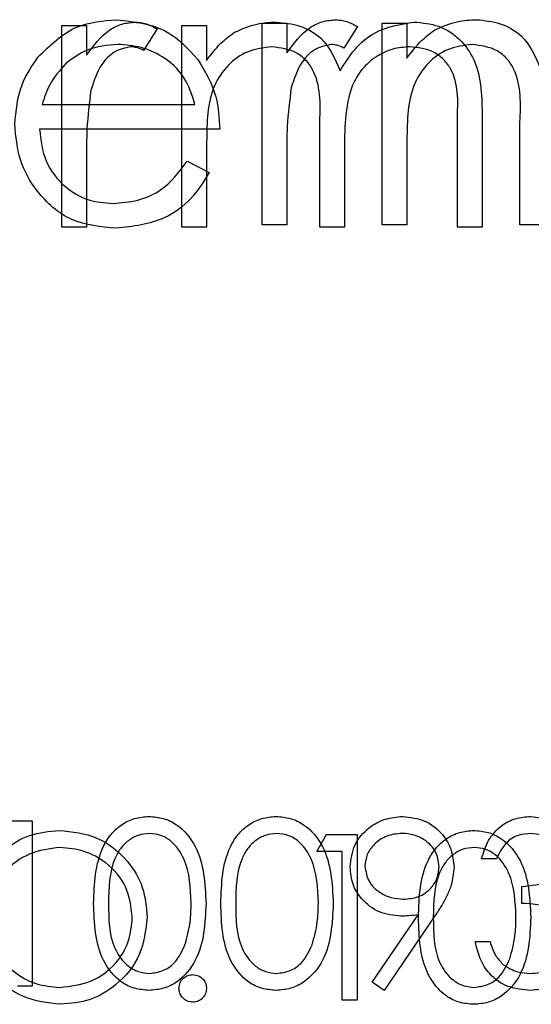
# Model space of a CAD drawing. Header units: inches. Extents: x 1802 to 2468, y -253 to -72.
# Tile 196 of 256: x 2003.096 to 2003.468, y -96.149 to -95.435. Entities that reach past the tile are written whole.
import ezdxf

# ---------------------------------------------------------------- set-up
doc = ezdxf.new("R2010")
doc.units = ezdxf.units.IN
doc.header["$LTSCALE"] = 0.5
doc.header["$MEASUREMENT"] = 0
doc.layers.add('DSS-M-S', color=53, linetype='Continuous')
doc.layers.add('DST-M-S', color=53, linetype='Continuous')

msp = doc.modelspace()

# ---------------------------------------------------------------- linework, layer by layer
at = {"layer": 'DSS-M-S', "linetype": 'Continuous', "lineweight": 25}
for p, q in [((2003.12675, -95.43885), (2003.14469, -95.43885)), ((2003.12675, -95.585), (2003.12675, -95.43885)), ((2003.14469, -95.43885), (2003.14469, -95.46037)), ((2003.21393, -95.43885), (2003.23187, -95.43885)), ((2003.21393, -95.585), (2003.21393, -95.43885)), ((2003.23187, -95.43885), (2003.23187, -95.46425)), ((2003.19598, -95.44129), (2003.18612, -95.45684)), ((2003.31393, -95.585), (2003.31393, -95.51069)), ((2003.41393, -95.585), (2003.41393, -95.50576)), ((2003.43187, -95.50584), (2003.43187, -95.585)), ((2003.23187, -95.52351), (2003.23187, -95.585)), ((2003.33187, -95.52815), (2003.33187, -95.585)), ((2003.14469, -95.53589), (2003.14469, -95.585)), ((2003.14469, -95.585), (2003.12675, -95.585)), ((2003.23187, -95.585), (2003.21393, -95.585)), ((2003.33187, -95.585), (2003.31393, -95.585)), ((2003.43187, -95.585), (2003.41393, -95.585)), ((2003.08308, -96.01569), (2003.10526, -96.01569)), ((2003.10526, -96.01569), (2003.10526, -96.13569)), ((2003.44219, -96.04339), (2003.43142, -96.04339)), ((2003.46065, -96.07569), (2003.46065, -96.06339)), ((2003.35204, -96.13278), (2003.38541, -96.08401)), ((2003.3976, -96.08473), (2003.36065, -96.13877)), ((2003.4268, -96.10339), (2003.43757, -96.10339)), ((2003.10526, -96.13569), (2003.0945, -96.13569)), ((2003.36065, -96.13877), (2003.35204, -96.13278))]:
    msp.add_line(p, q, dxfattribs=at)
for points, knots in [([(2003.14469, -95.46037), (2003.14972, -95.4535), (2003.15672, -95.44393), (2003.17046, -95.43718), (2003.17705, -95.43658), (2003.18035, -95.43629)], [0, 0, 0, 0, 0.558788, 0.779481, 1, 1, 1, 1]), ([(2003.18035, -95.43629), (2003.18346, -95.43666), (2003.189, -95.43732), (2003.19384, -95.44008), (2003.19598, -95.44129)], [0, 0, 0, 0, 0.5592431, 1, 1, 1, 1]), ([(2003.25215, -95.4437), (2003.25754, -95.44132), (2003.26717, -95.43708), (2003.27766, -95.43653), (2003.28227, -95.43629)], [0, 0, 0, 0, 0.559743, 1, 1, 1, 1]), ([(2003.28227, -95.43629), (2003.28811, -95.43689), (2003.29979, -95.43809), (2003.31889, -95.44879), (2003.32504, -95.46295), (2003.32879, -95.47158)], [0, 0, 0, 0, 0.280809, 0.561507, 1, 1, 1, 1]), ([(2003.32879, -95.47158), (2003.33211, -95.46623), (2003.33874, -95.45555), (2003.35631, -95.44052), (2003.37252, -95.43789), (2003.3824, -95.43629)], [0, 0, 0, 0, 0.281263, 0.562094, 1, 1, 1, 1]), ([(2003.3824, -95.43629), (2003.38846, -95.43684), (2003.40058, -95.43795), (2003.41636, -95.44809), (2003.43141, -95.47044), (2003.43168, -95.49124), (2003.43187, -95.50584)], [0, 0, 0, 0, 0.186885, 0.373579, 0.560268, 1, 1, 1, 1]), ([(2003.23187, -95.46425), (2003.23511, -95.45986), (2003.2409, -95.45203), (2003.24871, -95.44624), (2003.25215, -95.4437)], [0, 0, 0, 0, 0.560148, 1, 1, 1, 1]), ([(2003.17695, -95.45424), (2003.17272, -95.45516), (2003.16424, -95.457), (2003.15335, -95.46877), (2003.14997, -95.47929), (2003.1479, -95.48573)], [0, 0, 0, 0, 0.278336, 0.558768, 1, 1, 1, 1]), ([(2003.18612, -95.45684), (2003.18448, -95.45608), (2003.18156, -95.45472), (2003.17835, -95.45438), (2003.17695, -95.45424)], [0, 0, 0, 0, 0.5603957, 1, 1, 1, 1]), ([(2003.27915, -95.45424), (2003.27326, -95.45498), (2003.26147, -95.45647), (2003.24664, -95.46711), (2003.23219, -95.48896), (2003.23201, -95.50926), (2003.23187, -95.52351)], [0, 0, 0, 0, 0.186544, 0.37335, 0.56013, 1, 1, 1, 1]), ([(2003.31393, -95.51069), (2003.31447, -95.49755), (2003.31516, -95.48113), (2003.30514, -95.46464), (2003.29516, -95.45635), (2003.28554, -95.45508), (2003.27915, -95.45424)], [0, 0, 0, 0, 0.500537, 0.625897, 0.751368, 1, 1, 1, 1]), ([(2003.37927, -95.45424), (2003.37511, -95.45456), (2003.3668, -95.4552), (2003.35537, -95.46068), (2003.34572, -95.46865), (2003.33621, -95.48251), (2003.33226, -95.50338), (2003.332, -95.51988), (2003.33187, -95.52815)], [0, 0, 0, 0, 0.1249882, 0.2500048, 0.3751001, 0.5001999, 0.7494316, 1, 1, 1, 1]), ([(2003.41393, -95.50576), (2003.41434, -95.49331), (2003.41486, -95.47772), (2003.4041, -95.46311), (2003.39433, -95.45591), (2003.38529, -95.45491), (2003.37927, -95.45424)], [0, 0, 0, 0, 0.499445, 0.624933, 0.750561, 1, 1, 1, 1]), ([(2003.1479, -95.48573), (2003.14672, -95.49505), (2003.14461, -95.51171), (2003.14467, -95.52849), (2003.14469, -95.53589)], [0, 0, 0, 0, 0.559636, 1, 1, 1, 1]), ([(2003.14988, -96.07574), (2003.15034, -96.06141), (2003.15093, -96.04348), (2003.16211, -96.02545), (2003.1699, -96.01829), (2003.17948, -96.01347), (2003.18649, -96.0129), (2003.19, -96.01262)], [0, 0, 0, 0, 0.498702, 0.624177, 0.749467, 0.874745, 1, 1, 1, 1]), ([(2003.19, -96.01262), (2003.19353, -96.0129), (2003.2006, -96.01346), (2003.21347, -96.01973), (2003.22969, -96.03975), (2003.23073, -96.06134), (2003.23142, -96.07574)], [0, 0, 0, 0, 0.1256001, 0.2511969, 0.5005813, 1, 1, 1, 1]), ([(2003.24219, -96.07574), (2003.24265, -96.06141), (2003.24323, -96.04348), (2003.25442, -96.02545), (2003.26221, -96.01829), (2003.27178, -96.01347), (2003.2788, -96.0129), (2003.28231, -96.01262)], [0, 0, 0, 0, 0.498702, 0.624177, 0.749467, 0.874745, 1, 1, 1, 1]), ([(2003.28231, -96.01262), (2003.28584, -96.0129), (2003.2929, -96.01346), (2003.30578, -96.01973), (2003.322, -96.03975), (2003.32303, -96.06134), (2003.32373, -96.07574)], [0, 0, 0, 0, 0.1256, 0.251197, 0.500581, 1, 1, 1, 1]), ([(2003.33603, -96.04937), (2003.33669, -96.04383), (2003.338, -96.03275), (2003.3486, -96.0207), (2003.36121, -96.01382), (2003.36989, -96.01302), (2003.37423, -96.01262)], [0, 0, 0, 0, 0.279538, 0.558851, 0.779452, 1, 1, 1, 1]), ([(2003.37423, -96.01262), (2003.37969, -96.01326), (2003.39059, -96.01454), (2003.40296, -96.02433), (2003.41012, -96.03665), (2003.41099, -96.04521), (2003.41142, -96.04949)], [0, 0, 0, 0, 0.27973, 0.559163, 0.779612, 1, 1, 1, 1]), ([(2003.43142, -96.04339), (2003.4328, -96.03877), (2003.43556, -96.02956), (2003.44473, -96.01936), (2003.45583, -96.0135), (2003.46337, -96.01291), (2003.46714, -96.01262)], [0, 0, 0, 0, 0.280288, 0.55968, 0.779747, 1, 1, 1, 1]), ([(2003.46714, -96.01262), (2003.472, -96.01314), (2003.48171, -96.01418), (2003.49333, -96.02189), (2003.50071, -96.03236), (2003.5017, -96.03998), (2003.50219, -96.04379)], [0, 0, 0, 0, 0.280085, 0.559868, 0.780099, 1, 1, 1, 1]), ([(2003.19036, -96.02492), (2003.18761, -96.0252), (2003.18211, -96.02575), (2003.17481, -96.02997), (2003.16899, -96.03587), (2003.16105, -96.05048), (2003.16083, -96.06449), (2003.16065, -96.07569)], [0, 0, 0, 0, 0.125139, 0.250418, 0.375519, 0.500847, 1, 1, 1, 1]), ([(2003.22065, -96.07569), (2003.2202, -96.06455), (2003.21954, -96.04786), (2003.20831, -96.03137), (2003.1986, -96.02579), (2003.19311, -96.02521), (2003.19036, -96.02492)], [0, 0, 0, 0, 0.500072, 0.749021, 0.874598, 1, 1, 1, 1]), ([(2003.28267, -96.02492), (2003.27992, -96.0252), (2003.27441, -96.02575), (2003.26712, -96.02997), (2003.26129, -96.03587), (2003.25335, -96.05048), (2003.25313, -96.06449), (2003.25296, -96.07569)], [0, 0, 0, 0, 0.125139, 0.250418, 0.375519, 0.500847, 1, 1, 1, 1]), ([(2003.31296, -96.07569), (2003.31251, -96.06455), (2003.31185, -96.04786), (2003.30062, -96.03137), (2003.29091, -96.02579), (2003.28541, -96.02521), (2003.28267, -96.02492)], [0, 0, 0, 0, 0.500072, 0.749021, 0.874598, 1, 1, 1, 1]), ([(2003.37368, -96.02492), (2003.36994, -96.02529), (2003.36245, -96.02601), (2003.35366, -96.03206), (2003.34777, -96.03994), (2003.34712, -96.04583), (2003.3468, -96.04877)], [0, 0, 0, 0, 0.280092, 0.560011, 0.780131, 1, 1, 1, 1]), ([(2003.40065, -96.04877), (2003.40009, -96.04503), (2003.39897, -96.03752), (2003.39116, -96.02994), (2003.38252, -96.02555), (2003.37663, -96.02513), (2003.37368, -96.02492)], [0, 0, 0, 0, 0.278722, 0.558569, 0.779171, 1, 1, 1, 1]), ([(2003.46728, -96.02492), (2003.46416, -96.02517), (2003.45793, -96.02567), (2003.44801, -96.03167), (2003.4444, -96.03894), (2003.44219, -96.04339)], [0, 0, 0, 0, 0.280636, 0.560364, 1, 1, 1, 1]), ([(2003.49142, -96.04375), (2003.49081, -96.04061), (2003.48959, -96.0343), (2003.4804, -96.02653), (2003.47225, -96.02553), (2003.46728, -96.02492)], [0, 0, 0, 0, 0.278859, 0.560074, 1, 1, 1, 1]), ([(2003.46065, -96.06339), (2003.46743, -96.06276), (2003.4776, -96.06182), (2003.48753, -96.05478), (2003.49094, -96.04881), (2003.49126, -96.04543), (2003.49142, -96.04375)], [0, 0, 0, 0, 0.499418, 0.749016, 0.874544, 1, 1, 1, 1]), ([(2003.37279, -96.08492), (2003.36744, -96.08435), (2003.35676, -96.0832), (2003.34466, -96.07374), (2003.33714, -96.06197), (2003.3364, -96.05357), (2003.33603, -96.04937)], [0, 0, 0, 0, 0.279814, 0.559489, 0.779635, 1, 1, 1, 1]), ([(2003.3468, -96.04877), (2003.34741, -96.05259), (2003.34863, -96.06024), (2003.35685, -96.06776), (2003.36577, -96.072), (2003.37178, -96.07241), (2003.37478, -96.07262)], [0, 0, 0, 0, 0.278472, 0.558424, 0.779098, 1, 1, 1, 1]), ([(2003.37478, -96.07262), (2003.37849, -96.07232), (2003.38587, -96.07172), (2003.39451, -96.06555), (2003.39982, -96.05747), (2003.40037, -96.05167), (2003.40065, -96.04877)], [0, 0, 0, 0, 0.280319, 0.55953, 0.779753, 1, 1, 1, 1]), ([(2003.41142, -96.04949), (2003.41098, -96.05384), (2003.41026, -96.06101), (2003.40633, -96.07027), (2003.40227, -96.07768), (2003.39915, -96.08238), (2003.3976, -96.08473)], [0, 0, 0, 0, 0.339295, 0.559425, 0.779695, 1, 1, 1, 1]), ([(2003.19, -96.13877), (2003.1865, -96.13849), (2003.17949, -96.13792), (2003.16675, -96.13163), (2003.15099, -96.11147), (2003.15032, -96.09004), (2003.14988, -96.07574)], [0, 0, 0, 0, 0.125551, 0.25109, 0.50025, 1, 1, 1, 1]), ([(2003.16065, -96.07569), (2003.16074, -96.08691), (2003.16087, -96.10371), (2003.17239, -96.12009), (2003.18212, -96.12558), (2003.18762, -96.12617), (2003.19036, -96.12646)], [0, 0, 0, 0, 0.500291, 0.749086, 0.874606, 1, 1, 1, 1]), ([(2003.23142, -96.07574), (2003.23075, -96.09014), (2003.22974, -96.11174), (2003.21343, -96.13163), (2003.20059, -96.13791), (2003.19353, -96.13848), (2003.19, -96.13877)], [0, 0, 0, 0, 0.499407, 0.748743, 0.874372, 1, 1, 1, 1]), ([(2003.21611, -96.10586), (2003.21763, -96.10033), (2003.22037, -96.09044), (2003.22056, -96.0802), (2003.22065, -96.07569)], [0, 0, 0, 0, 0.559599, 1, 1, 1, 1]), ([(2003.28231, -96.13877), (2003.27881, -96.13849), (2003.2718, -96.13792), (2003.25906, -96.13163), (2003.2433, -96.11147), (2003.24263, -96.09004), (2003.24219, -96.07574)], [0, 0, 0, 0, 0.125551, 0.25109, 0.50025, 1, 1, 1, 1]), ([(2003.25296, -96.07569), (2003.25304, -96.08691), (2003.25318, -96.10371), (2003.2647, -96.12009), (2003.27443, -96.12558), (2003.27992, -96.12617), (2003.28267, -96.12646)], [0, 0, 0, 0, 0.5002912, 0.749086, 0.8746062, 1, 1, 1, 1]), ([(2003.32373, -96.07574), (2003.32306, -96.09014), (2003.32205, -96.11174), (2003.30574, -96.13163), (2003.2929, -96.13791), (2003.28584, -96.13848), (2003.28231, -96.13877)], [0, 0, 0, 0, 0.499407, 0.748743, 0.874372, 1, 1, 1, 1]), ([(2003.30841, -96.10586), (2003.30994, -96.10033), (2003.31267, -96.09044), (2003.31287, -96.0802), (2003.31296, -96.07569)], [0, 0, 0, 0, 0.559599, 1, 1, 1, 1]), ([(2003.49757, -96.10108), (2003.4974, -96.09899), (2003.49705, -96.0948), (2003.49331, -96.08723), (2003.48215, -96.07689), (2003.46925, -96.07617), (2003.46065, -96.07569)], [0, 0, 0, 0, 0.125587, 0.251191, 0.500605, 1, 1, 1, 1]), ([(2003.38541, -96.08401), (2003.38306, -96.08429), (2003.37887, -96.0848), (2003.37465, -96.08489), (2003.37279, -96.08492)], [0, 0, 0, 0, 0.559944, 1, 1, 1, 1]), ([(2003.46683, -96.13877), (2003.46132, -96.13829), (2003.45032, -96.13733), (2003.43733, -96.12811), (2003.42979, -96.11599), (2003.4278, -96.10759), (2003.4268, -96.10339)], [0, 0, 0, 0, 0.279886, 0.558979, 0.779263, 1, 1, 1, 1]), ([(2003.43757, -96.10339), (2003.43867, -96.10687), (2003.44063, -96.1131), (2003.44504, -96.11787), (2003.44697, -96.11997)], [0, 0, 0, 0, 0.560694, 1, 1, 1, 1]), ([(2003.50834, -96.10004), (2003.50748, -96.10593), (2003.50576, -96.11772), (2003.49449, -96.13066), (2003.48077, -96.13769), (2003.47148, -96.13841), (2003.46683, -96.13877)], [0, 0, 0, 0, 0.279304, 0.5588383, 0.779277, 1, 1, 1, 1]), ([(2003.46702, -96.12646), (2003.47118, -96.12618), (2003.47949, -96.12563), (2003.48954, -96.1194), (2003.49637, -96.11085), (2003.49717, -96.10433), (2003.49757, -96.10108)], [0, 0, 0, 0, 0.280599, 0.560151, 0.780303, 1, 1, 1, 1]), ([(2003.19036, -96.12646), (2003.19364, -96.12605), (2003.2002, -96.12523), (2003.21033, -96.11838), (2003.21392, -96.11061), (2003.21611, -96.10586)], [0, 0, 0, 0, 0.2802572, 0.5607811, 1, 1, 1, 1]), ([(2003.28267, -96.12646), (2003.28595, -96.12605), (2003.2925, -96.12523), (2003.30263, -96.11838), (2003.30622, -96.11061), (2003.30841, -96.10586)], [0, 0, 0, 0, 0.2802572, 0.5607811, 1, 1, 1, 1]), ([(2003.44697, -96.11997), (2003.45042, -96.12213), (2003.45659, -96.12599), (2003.46383, -96.12632), (2003.46702, -96.12646)], [0, 0, 0, 0, 0.558748, 1, 1, 1, 1])]:
    msp.add_open_spline(points, degree=3, knots=knots, dxfattribs=at)
at = {"layer": 'DST-M-S', "linetype": 'Continuous', "lineweight": 25}
for p, q in [((2003.27213, -95.43715), (2003.29008, -95.43715)), ((2003.27213, -95.5833), (2003.27213, -95.43715)), ((2003.29008, -95.43715), (2003.29008, -95.45866)), ((2003.34136, -95.43959), (2003.3315, -95.45514)), ((2003.35931, -95.43715), (2003.37726, -95.43715)), ((2003.35931, -95.5833), (2003.35931, -95.43715)), ((2003.37726, -95.43715), (2003.37726, -95.46255)), ((2003.11247, -95.49612), (2003.22341, -95.49612)), ((2003.45931, -95.5833), (2003.45931, -95.50898)), ((2003.24136, -95.51407), (2003.11059, -95.51407)), ((2003.37726, -95.5218), (2003.37726, -95.5833)), ((2003.21772, -95.53715), (2003.23367, -95.54552)), ((2003.29008, -95.53418), (2003.29008, -95.5833)), ((2003.29008, -95.5833), (2003.27213, -95.5833)), ((2003.37726, -95.5833), (2003.35931, -95.5833)), ((2003.47726, -95.5833), (2003.45931, -95.5833)), ((2003.31177, -96.03813), (2003.31882, -96.02582)), ((2003.31882, -96.02582), (2003.34101, -96.02582)), ((2003.34101, -96.02582), (2003.34101, -96.14582)), ((2003.33024, -96.03813), (2003.31177, -96.03813)), ((2003.33024, -96.14582), (2003.33024, -96.03813)), ((2003.34101, -96.14582), (2003.33024, -96.14582))]:
    msp.add_line(p, q, dxfattribs=at)
for points, knots in [([(2003.10947, -95.46183), (2003.11844, -95.453), (2003.13451, -95.43719), (2003.15677, -95.43538), (2003.1666, -95.43458)], [0, 0, 0, 0, 0.558577, 1, 1, 1, 1]), ([(2003.1666, -95.43458), (2003.17959, -95.43609), (2003.20283, -95.43878), (2003.21853, -95.45583), (2003.22546, -95.46335)], [0, 0, 0, 0, 0.558919, 1, 1, 1, 1]), ([(2003.29008, -95.45866), (2003.2951, -95.4518), (2003.3021, -95.44222), (2003.31584, -95.43547), (2003.32244, -95.43488), (2003.32574, -95.43458)], [0, 0, 0, 0, 0.558788, 0.779481, 1, 1, 1, 1]), ([(2003.32574, -95.43458), (2003.32884, -95.43495), (2003.33439, -95.43562), (2003.33923, -95.43838), (2003.34136, -95.43959)], [0, 0, 0, 0, 0.559243, 1, 1, 1, 1]), ([(2003.39753, -95.442), (2003.40292, -95.43962), (2003.41256, -95.43538), (2003.42304, -95.43483), (2003.42766, -95.43458)], [0, 0, 0, 0, 0.5597433, 1, 1, 1, 1]), ([(2003.42766, -95.43458), (2003.4335, -95.43518), (2003.44517, -95.43638), (2003.46427, -95.44709), (2003.47042, -95.46125), (2003.47417, -95.46988)], [0, 0, 0, 0, 0.280809, 0.561507, 1, 1, 1, 1]), ([(2003.37726, -95.46255), (2003.3805, -95.45816), (2003.38628, -95.45033), (2003.39409, -95.44454), (2003.39753, -95.442)], [0, 0, 0, 0, 0.560148, 1, 1, 1, 1]), ([(2003.16752, -95.45253), (2003.15977, -95.45321), (2003.1459, -95.45441), (2003.13477, -95.46262), (2003.12986, -95.46624)], [0, 0, 0, 0, 0.559458, 1, 1, 1, 1]), ([(2003.22341, -95.49612), (2003.22122, -95.4892), (2003.21683, -95.47539), (2003.20148, -95.46147), (2003.18446, -95.45387), (2003.17317, -95.45298), (2003.16752, -95.45253)], [0, 0, 0, 0, 0.2801382, 0.5591944, 0.7795977, 1, 1, 1, 1]), ([(2003.32233, -95.45253), (2003.3181, -95.45345), (2003.30962, -95.4553), (2003.29873, -95.46707), (2003.29535, -95.47759), (2003.29328, -95.48402)], [0, 0, 0, 0, 0.278336, 0.558768, 1, 1, 1, 1]), ([(2003.3315, -95.45514), (2003.32987, -95.45438), (2003.32694, -95.45302), (2003.32374, -95.45268), (2003.32233, -95.45253)], [0, 0, 0, 0, 0.560396, 1, 1, 1, 1]), ([(2003.42453, -95.45253), (2003.41864, -95.45328), (2003.40685, -95.45477), (2003.39202, -95.46541), (2003.37758, -95.48725), (2003.37739, -95.50755), (2003.37726, -95.5218)], [0, 0, 0, 0, 0.186544, 0.37335, 0.56013, 1, 1, 1, 1]), ([(2003.45931, -95.50898), (2003.45986, -95.49585), (2003.46054, -95.47943), (2003.45052, -95.46294), (2003.44054, -95.45465), (2003.43093, -95.45338), (2003.42453, -95.45253)], [0, 0, 0, 0, 0.500537, 0.625897, 0.751368, 1, 1, 1, 1]), ([(2003.09264, -95.51063), (2003.09353, -95.5007), (2003.09512, -95.48295), (2003.10508, -95.46829), (2003.10947, -95.46183)], [0, 0, 0, 0, 0.559427, 1, 1, 1, 1]), ([(2003.12986, -95.46624), (2003.1255, -95.47117), (2003.11769, -95.48001), (2003.11407, -95.49119), (2003.11247, -95.49612)], [0, 0, 0, 0, 0.558795, 1, 1, 1, 1]), ([(2003.22546, -95.46335), (2003.23066, -95.47214), (2003.23998, -95.48788), (2003.24094, -95.50605), (2003.24136, -95.51407)], [0, 0, 0, 0, 0.558897, 1, 1, 1, 1]), ([(2003.29328, -95.48402), (2003.2921, -95.49335), (2003.28999, -95.51001), (2003.29005, -95.52679), (2003.29008, -95.53418)], [0, 0, 0, 0, 0.559636, 1, 1, 1, 1]), ([(2003.16616, -95.58587), (2003.15504, -95.58487), (2003.13284, -95.58287), (2003.10894, -95.56154), (2003.09504, -95.53657), (2003.09344, -95.51927), (2003.09264, -95.51063)], [0, 0, 0, 0, 0.279885, 0.558859, 0.779462, 1, 1, 1, 1]), ([(2003.11059, -95.51407), (2003.11151, -95.52199), (2003.11335, -95.53781), (2003.12749, -95.55572), (2003.14524, -95.56639), (2003.15769, -95.56741), (2003.16392, -95.56792)], [0, 0, 0, 0, 0.279963, 0.559359, 0.779526, 1, 1, 1, 1]), ([(2003.16392, -95.56792), (2003.16996, -95.56741), (2003.18204, -95.56639), (2003.20257, -95.55768), (2003.21198, -95.54493), (2003.21772, -95.53715)], [0, 0, 0, 0, 0.280534, 0.560966, 1, 1, 1, 1]), ([(2003.23367, -95.54552), (2003.22959, -95.55214), (2003.22144, -95.56536), (2003.19845, -95.58233), (2003.17839, -95.58453), (2003.16616, -95.58587)], [0, 0, 0, 0, 0.280919, 0.561407, 1, 1, 1, 1]), ([(2003.06254, -96.08635), (2003.06365, -96.07709), (2003.06587, -96.05858), (2003.08229, -96.03749), (2003.10302, -96.02492), (2003.11758, -96.02347), (2003.12485, -96.02275)], [0, 0, 0, 0, 0.279731, 0.559327, 0.77968, 1, 1, 1, 1]), ([(2003.12485, -96.02275), (2003.13425, -96.02373), (2003.15306, -96.02571), (2003.17408, -96.04274), (2003.18685, -96.06364), (2003.18808, -96.0784), (2003.1887, -96.08578)], [0, 0, 0, 0, 0.279767, 0.559358, 0.779571, 1, 1, 1, 1]), ([(2003.38562, -96.08587), (2003.38609, -96.07154), (2003.38667, -96.05361), (2003.39785, -96.03559), (2003.40564, -96.02842), (2003.41522, -96.0236), (2003.42223, -96.02303), (2003.42574, -96.02275)], [0, 0, 0, 0, 0.498702, 0.624177, 0.749467, 0.874745, 1, 1, 1, 1]), ([(2003.42574, -96.02275), (2003.42927, -96.02303), (2003.43634, -96.0236), (2003.44921, -96.02986), (2003.46543, -96.04988), (2003.46647, -96.07147), (2003.46716, -96.08587)], [0, 0, 0, 0, 0.1256, 0.251197, 0.500581, 1, 1, 1, 1]), ([(2003.12538, -96.03506), (2003.11781, -96.03604), (2003.10265, -96.03801), (2003.08532, -96.05137), (2003.07495, -96.06838), (2003.07386, -96.08033), (2003.07331, -96.08631)], [0, 0, 0, 0, 0.279627, 0.55935, 0.77963, 1, 1, 1, 1]), ([(2003.17793, -96.08575), (2003.17701, -96.07813), (2003.17516, -96.0629), (2003.16056, -96.04638), (2003.14327, -96.03682), (2003.13134, -96.03564), (2003.12538, -96.03506)], [0, 0, 0, 0, 0.279468, 0.55887, 0.779516, 1, 1, 1, 1]), ([(2003.4261, -96.03506), (2003.42335, -96.03533), (2003.41785, -96.03588), (2003.41055, -96.0401), (2003.40473, -96.046), (2003.39679, -96.06061), (2003.39657, -96.07463), (2003.39639, -96.08582)], [0, 0, 0, 0, 0.125139, 0.250418, 0.375519, 0.500847, 1, 1, 1, 1]), ([(2003.45639, -96.08582), (2003.45595, -96.07468), (2003.45528, -96.05799), (2003.44405, -96.0415), (2003.43434, -96.03592), (2003.42885, -96.03534), (2003.4261, -96.03506)], [0, 0, 0, 0, 0.500072, 0.749021, 0.874598, 1, 1, 1, 1]), ([(2003.12581, -96.1489), (2003.11651, -96.14787), (2003.09792, -96.14581), (2003.07723, -96.12885), (2003.06448, -96.10825), (2003.06319, -96.09365), (2003.06254, -96.08635)], [0, 0, 0, 0, 0.279663, 0.559354, 0.779636, 1, 1, 1, 1]), ([(2003.07331, -96.08631), (2003.07423, -96.09387), (2003.07607, -96.109), (2003.09057, -96.12531), (2003.10757, -96.13513), (2003.11944, -96.13611), (2003.12538, -96.13659)], [0, 0, 0, 0, 0.279416, 0.559077, 0.779478, 1, 1, 1, 1]), ([(2003.12538, -96.13659), (2003.133, -96.13573), (2003.14824, -96.13399), (2003.16589, -96.12085), (2003.17627, -96.10374), (2003.17738, -96.09175), (2003.17793, -96.08575)], [0, 0, 0, 0, 0.27983, 0.559389, 0.779654, 1, 1, 1, 1]), ([(2003.1887, -96.08578), (2003.18764, -96.09509), (2003.18553, -96.11371), (2003.16844, -96.13436), (2003.14775, -96.14703), (2003.13313, -96.14828), (2003.12581, -96.1489)], [0, 0, 0, 0, 0.27963, 0.559343, 0.779597, 1, 1, 1, 1]), ([(2003.42574, -96.1489), (2003.42224, -96.14862), (2003.41523, -96.14805), (2003.40249, -96.14176), (2003.38673, -96.1216), (2003.38606, -96.10017), (2003.38562, -96.08587)], [0, 0, 0, 0, 0.125551, 0.25109, 0.50025, 1, 1, 1, 1]), ([(2003.39639, -96.08582), (2003.39648, -96.09704), (2003.39661, -96.11384), (2003.40813, -96.13022), (2003.41787, -96.13571), (2003.42336, -96.1363), (2003.4261, -96.13659)], [0, 0, 0, 0, 0.5002912, 0.749086, 0.8746062, 1, 1, 1, 1]), ([(2003.46716, -96.08587), (2003.46649, -96.10027), (2003.46548, -96.12187), (2003.44917, -96.14176), (2003.43633, -96.14804), (2003.42927, -96.14862), (2003.42574, -96.1489)], [0, 0, 0, 0, 0.499407, 0.748743, 0.874372, 1, 1, 1, 1]), ([(2003.45185, -96.11599), (2003.45338, -96.11046), (2003.45611, -96.10058), (2003.4563, -96.09033), (2003.45639, -96.08582)], [0, 0, 0, 0, 0.559599, 1, 1, 1, 1]), ([(2003.4261, -96.13659), (2003.42938, -96.13618), (2003.43594, -96.13536), (2003.44607, -96.12851), (2003.44966, -96.12074), (2003.45185, -96.11599)], [0, 0, 0, 0, 0.280257, 0.560781, 1, 1, 1, 1]), ([(2003.21177, -96.13736), (2003.21195, -96.13589), (2003.2123, -96.13294), (2003.21502, -96.12967), (2003.2183, -96.12767), (2003.22062, -96.12746), (2003.22177, -96.12736)], [0, 0, 0, 0, 0.2795762, 0.5592837, 0.7795524, 1, 1, 1, 1]), ([(2003.22177, -96.12736), (2003.22325, -96.12753), (2003.22621, -96.12787), (2003.22945, -96.13062), (2003.2315, -96.13387), (2003.23168, -96.1362), (2003.23177, -96.13736)], [0, 0, 0, 0, 0.279602, 0.559212, 0.779475, 1, 1, 1, 1]), ([(2003.22177, -96.14736), (2003.2203, -96.14718), (2003.21736, -96.14682), (2003.21411, -96.1441), (2003.2121, -96.14083), (2003.21188, -96.13852), (2003.21177, -96.13736)], [0, 0, 0, 0, 0.279581, 0.559143, 0.779575, 1, 1, 1, 1]), ([(2003.23177, -96.13736), (2003.2316, -96.13884), (2003.23125, -96.14179), (2003.22852, -96.14504), (2003.22525, -96.14705), (2003.22293, -96.14726), (2003.22177, -96.14736)], [0, 0, 0, 0, 0.279469, 0.559358, 0.779674, 1, 1, 1, 1])]:
    msp.add_open_spline(points, degree=3, knots=knots, dxfattribs=at)

doc.saveas('drawing.dxf')
